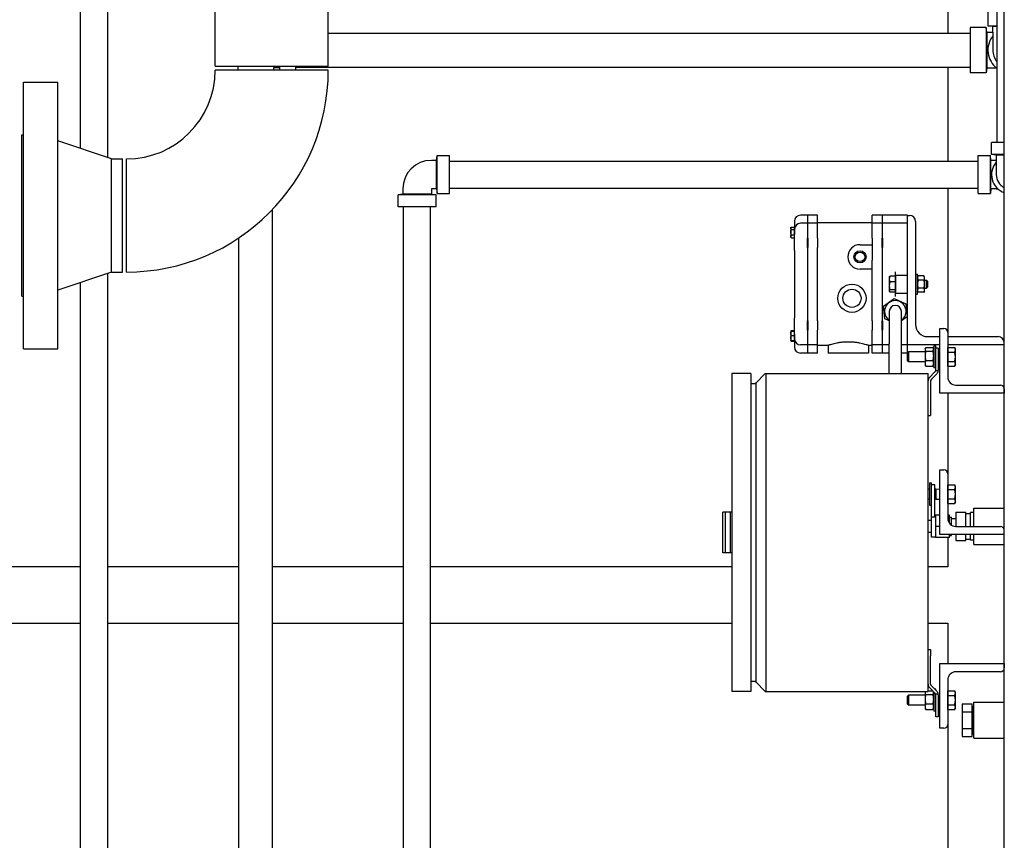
# Model space of a CAD drawing. Header units: inches. Extents: x 36 to 1719, y -84 to 1122.
# Tile 22 of 256: x 359 to 389, y 307 to 332. Entities that reach past the tile are written whole.
import ezdxf

# ---------------------------------------------------------------- set-up
doc = ezdxf.new("R2010")
doc.units = ezdxf.units.IN
doc.header["$LTSCALE"] = 48
doc.header["$MEASUREMENT"] = 0
doc.layers.add('Visible (ANSI)', color=7, linetype='Continuous', lineweight=30)

msp = doc.modelspace()

# ---------------------------------------------------------------- linework, layer by layer
at = {"layer": 'Visible (ANSI)'}
for p, q in [((364.9129, 330.73377), (364.9129, 366.73377)), ((368.4129, 330.73377), (368.4129, 366.73377)), ((389.3504, 282.48377), (389.3504, 345.23377)), ((387.6004, 333.73377), (387.6004, 331.75627)), ((389.1229, 333.73377), (389.1229, 328.37377)), ((360.7429, 328.18094), (360.7429, 333.23877)), ((361.5829, 327.89757), (361.5829, 333.23877)), ((388.8424, 332.48127), (388.8424, 331.98127)), ((388.7929, 331.93177), (388.2929, 331.93177)), ((388.2929, 331.93177), (388.2929, 330.53077)), ((388.8069, 331.78227), (388.7929, 331.93177)), ((388.7929, 331.93177), (388.7929, 330.53077)), ((388.9919, 331.96727), (388.8424, 331.98127)), ((388.8424, 331.98127), (389.1229, 331.98127)), ((388.9919, 331.96727), (389.1229, 331.96727)), ((388.9919, 331.78227), (388.9919, 331.96727)), ((368.4129, 331.75627), (388.2929, 331.75627)), ((388.8069, 331.78227), (388.9919, 331.78227)), ((388.8069, 331.78227), (388.8069, 330.68027)), ((388.9919, 331.78227), (388.9919, 331.23127)), ((364.9129, 330.73377), (368.4129, 330.73377)), ((368.4129, 330.60877), (364.9129, 330.60877)), ((365.6119, 330.68027), (365.6119, 330.60877)), ((366.7139, 330.68027), (366.7139, 330.60877)), ((366.8989, 330.68027), (366.7139, 330.68027)), ((366.8989, 330.68027), (366.8989, 330.73377)), ((366.8989, 330.68027), (366.9056, 330.60877)), ((366.9129, 330.60877), (366.9129, 330.73377)), ((367.4129, 330.60877), (367.4129, 330.73377)), ((367.4129, 330.70627), (388.2929, 330.70627)), ((387.6004, 330.70627), (387.6004, 327.79377)), ((388.8069, 330.68027), (388.7929, 330.53077)), ((388.8069, 330.68027), (388.9919, 330.68027)), ((388.9919, 330.68027), (389.11035, 330.68027)), ((388.7929, 330.53077), (388.2929, 330.53077)), ((358.9779, 330.23377), (360.0379, 330.23377)), ((358.9779, 321.98377), (358.9779, 330.23377)), ((360.0379, 321.98377), (360.0379, 330.23377)), ((358.9179, 328.60877), (358.9779, 328.60877)), ((358.9179, 323.60877), (358.9179, 328.60877)), ((361.6979, 327.85877), (360.0379, 328.41877)), ((388.9544, 327.99377), (388.9544, 328.37377)), ((389.3504, 328.37377), (388.9544, 328.37377)), ((361.6979, 327.85877), (362.0379, 327.85877)), ((361.6979, 324.35877), (361.6979, 327.85877)), ((362.0379, 324.35877), (362.0379, 327.85877)), ((362.1629, 324.35877), (362.1629, 327.85877)), ((371.7689, 327.81677), (371.7829, 327.96227)), ((371.7829, 327.96227), (372.1629, 327.96227)), ((371.7829, 326.78527), (371.7829, 327.96227)), ((372.1629, 326.78527), (372.1629, 327.96227)), ((388.5429, 327.96227), (388.9229, 327.96227)), ((388.5429, 326.78527), (388.5429, 327.96227)), ((388.9369, 327.81677), (388.9229, 327.96227)), ((388.9229, 326.78527), (388.9229, 327.96227)), ((389.0999, 327.97977), (388.9544, 327.99377)), ((389.3504, 327.99377), (388.9544, 327.99377)), ((389.0999, 327.97977), (389.0999, 327.81677)), ((389.3504, 327.97977), (389.0999, 327.97977)), ((371.7689, 327.81677), (371.6059, 327.81677)), ((371.7689, 326.93077), (371.7689, 327.81677)), ((372.1629, 327.79377), (388.5429, 327.79377)), ((388.9369, 326.93077), (388.9369, 327.81677)), ((389.0999, 327.81677), (388.9369, 327.81677)), ((389.0999, 327.81677), (389.0999, 327.37377)), ((370.7199, 326.93077), (370.7199, 326.76777)), ((371.6059, 326.93077), (371.6059, 326.76777)), ((371.7689, 326.93077), (371.6059, 326.93077)), ((371.7689, 326.93077), (371.7829, 326.78527)), ((372.1629, 326.95377), (388.5429, 326.95377)), ((387.6004, 326.95377), (387.6004, 322.48877)), ((388.9369, 326.93077), (388.9229, 326.78527)), ((389.0999, 326.93077), (388.9369, 326.93077)), ((389.0999, 326.93077), (389.1555, 326.93077)), ((370.7199, 326.76777), (370.5744, 326.75377)), ((370.5744, 326.37377), (370.5744, 326.75377)), ((371.7514, 326.75377), (370.5744, 326.75377)), ((371.6059, 326.76777), (370.7199, 326.76777)), ((371.6059, 326.76777), (371.7514, 326.75377)), ((371.7514, 326.37377), (371.7514, 326.75377)), ((371.7829, 326.78527), (372.1629, 326.78527)), ((388.5429, 326.78527), (388.9229, 326.78527)), ((366.6879, 295.31239), (366.6879, 326.29752)), ((371.7514, 326.37377), (370.5744, 326.37377)), ((370.7429, 295.00877), (370.7429, 326.37377)), ((371.5829, 295.00877), (371.5829, 326.37377)), ((383.2574, 326.11872), (383.0379, 326.11872)), ((383.2674, 326.10872), (383.2574, 326.11872)), ((383.2574, 326.11872), (383.2574, 325.86674)), ((383.5669, 326.11872), (383.2674, 326.11872)), ((383.2674, 325.86674), (383.2674, 326.11872)), ((383.5669, 325.86674), (383.5669, 326.11872)), ((385.5644, 326.11872), (385.2614, 326.11872)), ((385.2614, 325.86674), (385.2614, 326.11872)), ((385.5744, 326.10872), (385.5644, 326.11872)), ((385.5644, 326.11872), (385.5644, 325.86674)), ((386.3504, 326.11872), (385.5744, 326.11872)), ((385.5744, 325.86674), (385.5744, 326.11872)), ((386.3504, 326.10872), (386.3504, 326.11872)), ((386.3504, 322.10872), (386.3504, 326.10872)), ((386.3504, 326.10872), (386.4104, 326.10872)), ((382.7364, 325.73089), (382.75207, 325.74656)), ((382.7364, 325.73089), (382.7364, 325.71675)), ((382.7364, 325.71675), (382.7364, 325.59713)), ((382.75886, 325.75283), (382.8504, 325.75283)), ((382.8504, 325.93122), (382.8504, 325.75283)), ((382.8504, 325.68067), (382.8504, 325.75283)), ((382.85076, 325.69074), (382.85076, 325.52041)), ((383.2574, 325.86674), (383.0379, 325.86674)), ((383.2674, 325.85674), (383.2574, 325.86674)), ((383.2574, 325.86674), (383.2574, 325.4109)), ((383.5669, 325.86674), (383.2674, 325.86674)), ((383.2674, 325.4109), (383.2674, 325.86674)), ((385.2614, 325.88122), (383.5669, 325.88122)), ((383.5669, 325.4109), (383.5669, 325.86674)), ((385.5644, 325.86674), (385.2614, 325.86674)), ((385.2614, 325.4109), (385.2614, 325.86674)), ((385.5744, 325.85674), (385.5644, 325.86674)), ((385.5644, 325.86674), (385.5644, 325.4109)), ((386.3504, 325.86674), (385.5744, 325.86674)), ((385.5744, 325.4109), (385.5744, 325.86674)), ((386.6004, 325.91872), (386.6004, 322.73872)), ((365.6379, 295.31239), (365.6379, 325.41388)), ((382.7364, 325.59713), (382.7364, 325.46612)), ((382.7364, 325.46612), (382.7364, 325.4406)), ((382.7364, 325.4406), (382.75207, 325.42493)), ((382.75886, 325.68067), (382.8504, 325.68067)), ((382.75886, 325.51359), (382.8504, 325.51359)), ((382.75886, 325.41866), (382.8504, 325.41866)), ((382.8504, 325.51359), (382.8504, 325.68067)), ((382.8504, 325.41866), (382.8504, 325.51359)), ((382.8504, 325.02209), (382.8504, 325.41866)), ((383.2574, 325.12206), (383.2574, 325.4109)), ((383.2674, 325.4109), (383.2674, 325.12206)), ((383.5669, 325.4109), (383.5669, 325.12206)), ((385.2614, 325.4109), (385.2614, 325.20497)), ((385.5644, 325.12206), (385.5644, 325.4109)), ((385.5744, 325.4109), (385.5744, 325.12206)), ((383.2574, 325.12206), (383.2574, 322.84539)), ((383.2674, 322.84539), (383.2674, 325.12206)), ((383.5669, 322.84539), (383.5669, 325.12206)), ((384.88165, 325.20497), (385.2614, 325.20497)), ((385.2614, 325.20497), (385.2614, 324.73087)), ((385.5644, 325.12206), (385.5644, 322.84539)), ((385.5744, 322.84539), (385.5744, 325.12206)), ((382.8504, 325.02209), (382.8504, 322.94536)), ((385.2614, 322.84539), (385.2614, 324.73087)), ((361.6979, 324.35877), (360.0379, 323.79877)), ((361.5829, 295.00877), (361.5829, 324.31998)), ((361.6979, 324.35877), (362.0379, 324.35877)), ((385.2614, 324.44997), (384.88165, 324.44997)), ((385.7874, 324.20272), (385.79204, 324.21075)), ((385.7874, 324.20272), (385.7874, 324.13935)), ((385.9754, 324.22831), (385.80696, 324.22831)), ((385.9754, 324.26502), (385.9754, 324.36755)), ((385.9754, 324.26502), (386.3504, 324.26502)), ((385.9754, 323.70242), (385.9754, 324.26502)), ((385.9754, 324.22831), (385.9754, 324.13935)), ((385.9754, 324.20272), (385.9754, 324.20272)), ((386.6004, 324.29622), (386.6629, 324.29622)), ((386.6629, 323.67122), (386.6629, 324.29622)), ((386.6629, 324.20247), (386.68244, 324.23631)), ((386.86237, 324.23631), (386.68244, 324.23631)), ((386.8819, 324.20247), (386.86237, 324.23631)), ((386.8819, 324.17317), (386.8819, 324.20247)), ((386.8819, 323.98372), (386.8819, 324.17317)), ((360.7429, 295.00877), (360.7429, 324.0366)), ((385.7874, 324.13935), (385.7874, 323.92809)), ((385.7874, 323.92809), (385.7874, 323.77247)), ((385.9754, 324.05039), (385.80696, 324.05039)), ((385.9754, 324.13935), (385.9754, 324.05039)), ((385.9754, 324.05039), (385.9754, 323.92809)), ((385.9754, 323.92809), (385.9754, 323.8058)), ((386.86237, 324.11002), (386.68244, 324.11002)), ((386.86237, 323.85743), (386.68244, 323.85743)), ((386.8819, 324.10872), (386.94565, 324.10872)), ((386.8819, 323.79428), (386.8819, 323.98372)), ((386.8819, 323.85872), (386.94565, 323.85872)), ((386.9754, 324.07805), (386.94565, 324.10872)), ((386.94565, 323.85872), (386.94565, 324.10872)), ((386.9754, 323.8894), (386.94565, 323.85872)), ((386.9754, 324.07805), (386.9754, 323.8894)), ((358.9179, 323.60877), (358.9779, 323.60877)), ((385.7874, 323.77247), (385.7874, 323.76472)), ((385.7874, 323.76472), (385.79204, 323.75669)), ((385.9754, 323.8058), (385.80696, 323.8058)), ((385.9754, 323.73914), (385.80696, 323.73914)), ((385.9754, 323.8058), (385.9754, 323.77247)), ((385.9754, 323.77247), (385.9754, 323.73914)), ((385.9754, 323.76472), (385.9754, 323.76472)), ((385.9754, 323.70242), (386.3504, 323.70242)), ((385.9754, 323.59989), (385.9754, 323.70242)), ((386.6004, 323.67122), (386.6629, 323.67122)), ((386.6629, 323.76497), (386.68244, 323.73113)), ((386.86237, 323.73113), (386.68244, 323.73113)), ((386.8819, 323.76497), (386.86237, 323.73113)), ((386.8819, 323.76497), (386.8819, 323.79428)), ((385.61361, 323.30394), (385.9365, 323.53528)), ((385.65251, 322.90863), (385.61361, 323.30394)), ((385.9365, 323.53528), (386.2983, 323.37131)), ((386.2983, 323.37131), (386.3372, 322.97601)), ((382.8504, 322.53297), (382.8504, 322.94536)), ((385.7879, 323.13997), (385.7879, 322.13997)), ((386.1629, 322.13997), (386.1629, 323.13997)), ((386.3372, 322.97601), (386.1629, 322.85113)), ((383.2574, 322.55654), (383.2574, 322.84539)), ((383.2674, 322.84539), (383.2674, 322.55654)), ((383.5669, 322.84539), (383.5669, 322.55654)), ((385.2614, 322.84539), (385.2614, 322.55654)), ((385.5644, 322.55654), (385.5644, 322.84539)), ((385.5744, 322.84539), (385.5744, 322.55654)), ((385.7879, 322.84727), (385.65251, 322.90863)), ((382.7364, 322.52685), (382.73685, 322.52729)), ((382.7364, 322.52685), (382.7364, 322.46391)), ((382.7364, 322.46391), (382.7364, 322.31921)), ((382.73685, 322.52729), (382.75207, 322.54251)), ((382.75886, 322.54878), (382.8504, 322.54878)), ((382.75886, 322.53297), (382.8504, 322.53297)), ((382.75886, 322.39485), (382.8504, 322.39485)), ((382.8504, 322.39485), (382.8504, 322.53297)), ((382.8504, 322.24358), (382.8504, 322.39485)), ((382.85076, 322.44703), (382.85076, 322.2767)), ((383.2574, 322.55654), (383.2574, 322.1007)), ((383.2674, 322.1007), (383.2674, 322.55654)), ((383.5669, 322.1007), (383.5669, 322.55654)), ((385.2614, 322.1007), (385.2614, 322.55654)), ((385.5644, 322.55654), (385.5644, 322.1007)), ((385.5744, 322.1007), (385.5744, 322.55654)), ((386.9804, 322.35872), (387.3504, 322.35872)), ((387.3504, 320.60877), (387.3504, 322.60877)), ((387.3504, 322.60877), (387.4804, 322.60877)), ((387.6004, 322.48877), (387.6004, 321.10877)), ((387.6004, 322.35872), (389.1604, 322.35872)), ((382.7364, 322.31921), (382.7364, 322.237)), ((382.7364, 322.237), (382.7364, 322.23656)), ((382.7364, 322.23656), (382.73685, 322.23611)), ((382.73685, 322.23611), (382.75207, 322.22089)), ((382.75886, 322.24358), (382.8504, 322.24358)), ((382.75886, 322.23043), (382.8504, 322.23043)), ((382.75886, 322.21462), (382.8504, 322.21462)), ((382.8504, 322.23043), (382.8504, 322.24358)), ((382.8504, 322.23043), (382.8504, 322.03622)), ((383.2574, 322.1007), (383.0379, 322.1007)), ((383.2674, 322.1107), (383.2574, 322.1007)), ((383.2574, 322.1007), (383.2574, 321.84872)), ((383.5669, 322.1007), (383.2674, 322.1007)), ((383.2674, 321.84872), (383.2674, 322.1007)), ((383.5669, 321.84872), (383.5669, 322.1007)), ((383.8924, 322.08622), (383.5669, 322.08622)), ((383.8924, 322.08622), (383.8924, 321.84872)), ((385.1424, 322.08622), (385.1424, 321.84872)), ((385.2614, 322.08622), (385.1424, 322.08622)), ((385.5644, 322.1007), (385.2614, 322.1007)), ((385.2614, 321.84872), (385.2614, 322.1007)), ((385.5744, 322.1107), (385.5644, 322.1007)), ((385.5644, 322.1007), (385.5644, 321.84872)), ((385.7879, 322.1007), (385.5744, 322.1007)), ((385.5744, 321.84872), (385.5744, 322.1007)), ((385.7879, 321.21507), (385.7879, 322.13997)), ((386.1629, 321.21507), (386.1629, 322.13997)), ((386.3504, 322.1007), (386.1629, 322.1007)), ((386.3504, 322.1007), (386.3504, 322.10872)), ((387.3504, 322.10872), (386.3504, 322.10872)), ((386.3504, 321.85594), (386.3504, 322.1007)), ((387.2254, 322.07752), (387.1629, 322.07752)), ((387.1629, 322.07752), (387.1629, 321.39002)), ((387.2254, 321.81862), (387.2254, 322.07752)), ((389.3504, 322.10872), (387.6004, 322.10872)), ((358.9779, 321.98377), (360.0379, 321.98377)), ((383.2574, 321.84872), (383.0379, 321.84872)), ((383.2674, 321.85872), (383.2574, 321.84872)), ((383.5669, 321.84872), (383.2674, 321.84872)), ((385.1424, 321.84872), (383.8924, 321.84872)), ((385.5644, 321.84872), (385.2614, 321.84872)), ((385.5744, 321.85872), (385.5644, 321.84872)), ((385.7879, 321.84872), (385.5744, 321.84872)), ((386.3504, 321.84872), (386.1629, 321.84872)), ((386.3504, 321.85594), (386.38346, 321.89002)), ((386.3504, 321.6116), (386.3504, 321.85594)), ((386.8969, 321.89002), (386.38346, 321.89002)), ((386.38346, 321.89002), (386.38346, 321.57752)), ((386.8969, 321.98377), (386.90903, 322.00478)), ((386.8969, 321.98377), (386.8969, 321.9644)), ((386.8969, 321.9644), (386.8969, 321.76551)), ((386.8969, 321.76551), (386.8969, 321.53489)), ((386.91923, 322.02011), (387.14058, 322.02011)), ((386.91923, 321.90868), (387.14058, 321.90868)), ((387.1629, 321.98377), (387.15078, 322.00478)), ((387.30414, 322.00247), (387.2254, 322.00247)), ((387.2254, 321.71262), (387.2254, 321.81862)), ((387.30414, 322.00247), (387.30414, 321.71262)), ((387.30414, 321.89328), (387.3504, 321.8952)), ((387.60041, 321.98377), (387.6004, 321.98377)), ((387.60041, 322.02245), (387.81308, 322.02245)), ((387.60041, 321.95028), (387.60041, 322.02245)), ((387.60041, 321.87811), (387.60041, 321.95028)), ((387.60041, 321.87811), (387.81308, 321.87811)), ((387.60041, 321.73377), (387.60041, 321.87811)), ((387.60041, 321.58943), (387.60041, 321.73377)), ((387.83541, 321.98377), (387.81308, 322.02245)), ((387.83541, 321.95028), (387.83541, 321.98377)), ((387.83541, 321.73377), (387.83541, 321.95028)), ((387.83541, 321.51727), (387.83541, 321.73377)), ((386.3504, 321.6116), (386.38346, 321.57752)), ((386.8969, 321.57752), (386.38346, 321.57752)), ((386.8969, 321.53489), (386.8969, 321.48377)), ((386.8969, 321.48377), (386.90903, 321.46277)), ((386.91923, 321.62234), (387.14058, 321.62234)), ((386.91923, 321.44743), (387.14058, 321.44743)), ((387.1629, 321.48377), (387.15078, 321.46277)), ((387.2254, 321.31967), (387.2254, 321.71262)), ((387.30414, 321.71262), (387.30414, 321.31967)), ((387.30414, 321.57426), (387.3504, 321.57235)), ((387.60041, 321.48377), (387.6004, 321.48377)), ((387.60041, 321.58943), (387.81308, 321.58943)), ((387.60041, 321.51727), (387.60041, 321.58943)), ((387.60041, 321.4451), (387.60041, 321.51727)), ((387.60041, 321.4451), (387.81308, 321.4451)), ((387.83541, 321.48377), (387.81308, 321.4451)), ((387.83541, 321.48377), (387.83541, 321.51727)), ((380.90846, 321.21507), (380.90846, 311.37255)), ((381.49901, 321.21507), (380.90846, 321.21507)), ((381.49901, 321.21507), (381.49901, 311.37255)), ((381.6506, 320.91709), (381.94858, 321.21507)), ((381.94858, 321.21507), (381.97304, 321.21507)), ((381.97304, 311.37255), (381.97304, 321.21507)), ((381.97304, 321.21507), (386.98918, 321.21507)), ((386.98918, 311.37255), (386.98918, 321.21507)), ((387.03531, 321.09696), (387.20234, 321.26399)), ((387.25802, 321.20832), (387.09099, 321.04128)), ((387.2254, 321.39002), (387.1629, 321.39002)), ((387.30311, 321.30169), (387.22332, 321.30169)), ((381.62614, 320.89263), (381.49901, 320.89263)), ((381.6506, 320.91709), (381.62614, 320.89263)), ((381.6506, 320.91709), (381.6506, 311.67053)), ((387.06792, 320.98561), (387.06792, 320.11271)), ((387.8504, 320.85877), (389.2304, 320.85877)), ((389.3504, 320.60877), (387.3504, 320.60877)), ((387.6004, 320.60877), (387.6004, 318.11377)), ((389.3504, 320.73877), (389.3504, 320.60877)), ((386.98918, 319.91586), (387.06792, 319.91586)), ((387.06792, 320.11271), (387.06792, 319.91586)), ((387.3504, 316.23377), (387.3504, 318.23377)), ((387.3504, 318.23377), (387.4804, 318.23377)), ((387.6004, 318.11377), (387.6004, 316.73377)), ((387.0379, 317.82752), (387.1004, 317.82752)), ((387.0379, 317.82752), (387.0379, 317.14002)), ((387.1004, 317.77377), (387.1004, 317.82752)), ((387.2004, 317.77377), (387.1004, 317.77377)), ((387.1004, 316.77377), (387.1004, 317.77377)), ((387.2004, 316.77377), (387.2004, 317.77377)), ((387.60041, 317.77241), (387.81308, 317.77241)), ((387.60041, 317.6981), (387.60041, 317.77241)), ((387.83541, 317.73377), (387.81469, 317.76965)), ((387.0379, 317.64002), (386.98918, 317.64002)), ((387.2254, 317.64002), (387.2004, 317.64002)), ((387.2254, 317.64002), (387.3504, 317.6452)), ((387.2254, 317.64002), (387.2254, 317.32752)), ((387.60041, 317.73377), (387.6004, 317.73377)), ((387.60041, 317.62379), (387.60041, 317.6981)), ((387.60041, 317.62379), (387.81308, 317.62379)), ((387.60041, 317.47948), (387.60041, 317.62379)), ((387.60041, 317.33516), (387.60041, 317.47948)), ((387.83541, 317.6981), (387.83541, 317.73377)), ((387.83541, 317.47948), (387.83541, 317.6981)), ((387.83541, 317.26515), (387.83541, 317.47948)), ((387.0379, 317.32752), (386.98918, 317.32752)), ((387.2254, 317.32752), (387.2004, 317.32752)), ((387.2254, 317.32752), (387.3504, 317.32235)), ((387.60041, 317.23377), (387.6004, 317.23377)), ((387.60041, 317.26515), (387.60041, 317.33516)), ((387.60041, 317.33516), (387.81308, 317.33516)), ((387.60041, 317.19514), (387.60041, 317.26515)), ((387.60041, 317.19514), (387.81308, 317.19514)), ((387.83541, 317.23377), (387.81469, 317.19789)), ((387.83541, 317.23377), (387.83541, 317.26515)), ((380.63287, 315.66389), (380.63287, 316.92373)), ((380.71161, 316.92373), (380.63287, 316.92373)), ((380.86909, 316.92373), (380.71161, 316.92373)), ((380.71161, 315.66389), (380.71161, 316.92373)), ((380.86909, 315.66389), (380.86909, 316.92373)), ((380.90846, 316.92373), (380.86909, 316.92373)), ((387.0379, 317.14002), (387.1004, 317.14002)), ((387.85025, 316.92127), (388.1604, 316.92127)), ((387.85025, 316.92127), (387.85025, 316.48377)), ((388.1604, 316.48377), (388.1604, 316.92127)), ((388.1604, 316.88027), (388.3034, 316.88027)), ((388.4104, 316.90965), (388.3034, 316.913)), ((388.3034, 316.48377), (388.3034, 316.913)), ((388.4104, 317.04377), (389.3504, 317.04377)), ((388.4104, 316.48377), (388.4104, 317.04377)), ((387.0904, 316.67127), (386.98918, 316.67127)), ((387.1004, 316.81777), (387.0904, 316.81777)), ((387.0904, 316.14977), (387.0904, 316.81777)), ((387.2004, 316.77377), (387.1004, 316.77377)), ((387.21639, 316.81777), (387.2004, 316.81777)), ((387.3504, 316.82777), (387.21639, 316.82777)), ((387.21639, 316.82777), (387.21639, 316.48377)), ((387.6534, 316.82777), (387.6004, 316.82777)), ((387.6534, 316.57985), (387.6534, 316.82777)), ((387.6534, 316.76437), (387.71245, 316.76437)), ((387.71245, 316.52528), (387.71245, 316.76437)), ((387.71245, 316.73127), (387.85025, 316.73127)), ((387.0904, 316.29627), (386.98918, 316.29627)), ((387.3504, 316.48377), (387.21639, 316.48377)), ((387.21639, 316.48377), (387.21639, 316.13977)), ((389.3504, 316.23377), (387.3504, 316.23377)), ((387.6534, 316.13977), (387.6534, 316.23377)), ((387.71245, 316.20317), (387.71245, 316.23377)), ((387.85025, 316.23377), (387.85025, 316.04627)), ((387.8504, 316.48377), (389.2304, 316.48377)), ((388.1604, 316.04627), (388.1604, 316.23377)), ((388.3034, 316.05455), (388.3034, 316.23377)), ((388.4104, 315.92377), (388.4104, 316.23377)), ((387.21639, 316.14977), (387.0904, 316.14977)), ((387.6534, 316.13977), (387.21639, 316.13977)), ((387.6004, 316.13977), (387.6004, 315.23377)), ((387.6534, 316.20317), (387.71245, 316.20317)), ((387.85025, 316.04627), (388.1604, 316.04627)), ((388.1604, 316.08727), (388.3034, 316.08727)), ((388.4104, 316.05789), (388.3034, 316.05455)), ((380.71161, 315.66389), (380.63287, 315.66389)), ((380.86909, 315.66389), (380.71161, 315.66389)), ((380.90846, 315.66389), (380.86909, 315.66389)), ((388.4104, 315.92377), (389.3504, 315.92377)), ((360.7429, 315.23377), (356.5829, 315.23377)), ((365.6379, 315.23377), (361.5829, 315.23377)), ((370.7429, 315.23377), (366.6879, 315.23377)), ((380.90846, 315.23377), (371.5829, 315.23377)), ((387.6004, 315.23377), (386.98918, 315.23377)), ((356.5829, 313.48377), (360.7429, 313.48377)), ((361.5829, 313.48377), (365.6379, 313.48377)), ((366.6879, 313.48377), (370.7429, 313.48377)), ((371.5829, 313.48377), (380.90846, 313.48377)), ((386.98918, 313.48377), (387.6004, 313.48377)), ((387.6004, 313.48377), (387.6004, 312.23377)), ((386.98918, 312.67176), (387.06792, 312.67176)), ((387.06792, 312.67176), (387.06792, 312.47491)), ((387.06792, 311.60202), (387.06792, 312.47491)), ((387.3504, 310.23377), (387.3504, 312.23377)), ((387.3504, 312.23377), (389.3504, 312.23377)), ((389.2304, 311.98377), (387.8504, 311.98377)), ((389.3504, 312.23377), (389.3504, 312.10377)), ((381.49901, 311.69499), (381.62614, 311.69499)), ((381.62614, 311.69499), (381.6506, 311.67053)), ((381.94858, 311.37255), (381.6506, 311.67053)), ((387.6004, 311.73377), (387.6004, 310.35377)), ((381.49901, 311.37255), (380.90846, 311.37255)), ((381.94858, 311.37255), (381.97304, 311.37255)), ((381.97304, 311.37255), (386.98918, 311.37255)), ((386.8969, 311.35377), (386.90775, 311.37255)), ((386.98918, 311.39011), (387.13586, 311.39011)), ((387.03531, 311.49066), (387.20234, 311.32363)), ((387.25802, 311.37931), (387.09099, 311.54634)), ((387.1629, 311.35377), (387.15078, 311.37478)), ((387.1629, 311.36307), (387.1629, 310.76002)), ((387.2254, 311.44752), (387.1898, 311.44752)), ((387.2254, 311.41192), (387.2254, 311.44752)), ((387.60041, 311.39245), (387.81308, 311.39245)), ((387.60041, 311.32028), (387.60041, 311.39245)), ((387.83541, 311.35377), (387.81308, 311.39245)), ((386.3504, 311.22594), (386.38346, 311.26002)), ((386.3504, 310.9816), (386.3504, 311.22594)), ((386.8969, 311.26002), (386.38346, 311.26002)), ((386.38346, 311.26002), (386.38346, 310.94752)), ((386.8969, 311.35377), (386.8969, 311.3344)), ((386.8969, 311.3344), (386.8969, 311.13551)), ((386.8969, 311.13551), (386.8969, 310.90489)), ((386.91923, 311.27868), (387.14058, 311.27868)), ((387.30311, 311.28594), (387.22332, 311.28594)), ((387.2254, 310.87501), (387.2254, 311.26795)), ((387.30414, 311.26795), (387.30414, 310.87501)), ((387.30414, 311.26328), (387.3504, 311.2652)), ((387.60041, 311.35377), (387.6004, 311.35377)), ((387.60041, 311.24811), (387.60041, 311.32028)), ((387.60041, 311.24811), (387.81308, 311.24811)), ((387.60041, 311.10377), (387.60041, 311.24811)), ((387.60041, 310.95943), (387.60041, 311.10377)), ((387.83541, 311.32028), (387.83541, 311.35377)), ((387.83541, 311.10377), (387.83541, 311.32028)), ((387.83541, 310.88727), (387.83541, 311.10377)), ((386.3504, 310.9816), (386.38346, 310.94752)), ((386.8969, 310.94752), (386.38346, 310.94752)), ((386.8969, 310.90489), (386.8969, 310.85377)), ((386.8969, 310.85377), (386.90903, 310.83277)), ((386.91923, 310.99234), (387.14058, 310.99234)), ((386.91923, 310.81743), (387.14058, 310.81743)), ((387.1629, 310.85377), (387.15078, 310.83277)), ((387.2254, 310.76002), (387.1629, 310.76002)), ((387.2254, 310.58515), (387.2254, 310.87501)), ((387.30414, 310.94426), (387.3504, 310.94235)), ((387.30414, 310.87501), (387.30414, 310.58515)), ((387.60041, 310.85377), (387.6004, 310.85377)), ((387.60041, 310.95943), (387.81308, 310.95943)), ((387.60041, 310.88727), (387.60041, 310.95943)), ((387.60041, 310.8151), (387.60041, 310.88727)), ((387.60041, 310.8151), (387.81308, 310.8151)), ((387.83541, 310.85377), (387.81308, 310.8151)), ((387.83541, 310.85377), (387.83541, 310.88727)), ((388.0404, 310.99184), (388.3504, 310.99184)), ((388.0404, 310.99184), (388.0404, 310.73781)), ((388.3504, 310.73781), (388.3504, 310.99184)), ((388.3504, 310.90769), (388.39422, 310.90769)), ((388.4104, 310.90718), (388.39422, 310.90769)), ((388.39422, 310.05986), (388.39422, 310.90769)), ((388.4104, 311.04377), (389.3504, 311.04377)), ((388.4104, 309.92377), (388.4104, 311.04377)), ((387.30414, 310.58515), (387.2254, 310.58515)), ((388.0404, 310.73781), (388.3504, 310.73781)), ((388.0404, 310.73781), (388.0404, 310.22974)), ((388.3504, 310.22974), (388.3504, 310.73781)), ((387.4804, 310.23377), (387.3504, 310.23377)), ((387.6004, 310.35377), (387.6004, 298.48377)), ((388.0404, 310.22974), (388.3504, 310.22974)), ((388.0404, 310.22974), (388.0404, 309.9757)), ((388.3504, 309.9757), (388.3504, 310.22974)), ((388.0404, 309.9757), (388.3504, 309.9757)), ((388.3504, 310.05986), (388.39422, 310.05986)), ((388.4104, 310.06036), (388.39422, 310.05986)), ((388.4104, 309.92377), (389.3504, 309.92377))]:
    msp.add_line(p, q, dxfattribs=at)
for centre, radius in [((384.88165, 324.82747), 0.1885), ((384.88165, 324.82747), 0.14698), ((384.63165, 323.54667), 0.4375), ((384.63165, 323.54667), 0.2815)]:
    msp.add_circle(centre, radius, dxfattribs=at)
for centre, radius, start, end in [((389.5429, 331.23127), 0.7005, 141.86714, 233.160768), ((389.5429, 331.23127), 0.551, 180, 220.337003), ((362.1629, 330.60877), 6.25, 270, 0), ((362.1629, 330.60877), 2.75, 270, 0), ((366.7139, 330.68027), 1.102, 177.217305, 180), ((371.6059, 326.93077), 0.886, 90, 180), ((389.5429, 327.37377), 0.5885, 138.830136, 250.906979), ((389.5429, 327.37377), 0.443, 180, 244.244148), ((383.0379, 325.93122), 0.1875, 90, 180), ((386.4104, 325.91872), 0.19, 0, 90), ((383.0379, 325.67924), 0.1875, 90, 176.483652), ((384.88165, 324.82747), 0.3775, 90, 270), ((385.9754, 323.13997), 0.334, 304.151097, 235.848903), ((385.9754, 323.13997), 0.1875, 0, 180), ((386.9804, 322.73872), 0.38, 180, 270), ((387.4804, 322.48877), 0.12, 0, 90), ((389.1604, 322.16872), 0.19, 0, 90), ((383.0379, 322.03622), 0.1875, 180, 270), ((383.0379, 322.2882), 0.1875, 183.516348, 270), ((387.14666, 321.31967), 0.07874, 315, 346.795512), ((387.14666, 321.31967), 0.07874, 346.795512, 0), ((387.14666, 321.31967), 0.15748, 315, 353.441733), ((387.14666, 321.31967), 0.15748, 353.441733, 0), ((387.14666, 320.98561), 0.15748, 135, 180), ((387.14666, 320.98561), 0.07874, 135, 180), ((387.8504, 321.10877), 0.25, 180, 270), ((389.2304, 320.73877), 0.12, 0, 90), ((387.4804, 318.11377), 0.12, 0, 90), ((387.8504, 316.73377), 0.25, 180, 270), ((389.2304, 316.36377), 0.12, 0, 90), ((387.8504, 311.73377), 0.25, 90, 180), ((389.2304, 312.10377), 0.12, 270, 0), ((387.14666, 311.60202), 0.15748, 180, 225), ((387.14666, 311.60202), 0.07874, 180, 225), ((387.14666, 311.26795), 0.15748, 6.558267, 45), ((387.14666, 311.26795), 0.07874, 13.204488, 45), ((387.14666, 311.26795), 0.07874, 0, 13.204488), ((387.14666, 311.26795), 0.15748, 0, 6.558267), ((387.4804, 310.35377), 0.12, 270, 0)]:
    msp.add_arc(centre, radius, start, end, dxfattribs=at)
for points, weights in [([(382.7364, 325.71675), (382.7364, 325.73349), (382.75886, 325.75283)], [1.52833510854, 1.52833510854, 1.41860558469]), ([(382.75886, 325.68067), (382.7364, 325.7), (382.7364, 325.71675)], [1.41860558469, 1.52833510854, 1.52833510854]), ([(382.7364, 325.59713), (382.7364, 325.6359), (382.75886, 325.68067)], [1.52833510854, 1.52833510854, 1.41860558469]), ([(382.75886, 325.51359), (382.7364, 325.55836), (382.7364, 325.59713)], [1.41860558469, 1.52833510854, 1.52833510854]), ([(382.7364, 325.46612), (382.7364, 325.48815), (382.75886, 325.51359)], [1.52833510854, 1.52833510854, 1.41860558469]), ([(382.75886, 325.41866), (382.7364, 325.4441), (382.7364, 325.46612)], [1.41860558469, 1.52833510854, 1.52833510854]), ([(382.75207, 325.42493), (382.75514, 325.42186), (382.75886, 325.41866)], [1.45007010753, 1.43566374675, 1.41860558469]), ([(385.80696, 324.22831), (385.7874, 324.18063), (385.7874, 324.13935)], [1, 1.0379548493, 1]), ([(385.79204, 324.21075), (385.79683, 324.21906), (385.80696, 324.22831)], [1.01897189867, 1.01930125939, 1]), ([(386.68244, 324.23631), (386.6629, 324.20247), (386.6629, 324.17317)], [1, 1.0379548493, 1]), ([(386.6629, 324.17317), (386.6629, 324.14386), (386.68244, 324.11002)], [1, 1.0379548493, 1]), ([(386.8819, 324.17317), (386.8819, 324.20247), (386.86237, 324.23631)], [1, 1.0379548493, 1]), ([(386.86237, 324.11002), (386.8819, 324.14386), (386.8819, 324.17317)], [1, 1.0379548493, 1]), ([(385.7874, 324.13935), (385.7874, 324.09806), (385.80696, 324.05039)], [1, 1.0379548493, 1]), ([(385.80696, 324.05039), (385.7874, 323.98485), (385.7874, 323.92809)], [1, 1.0379548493, 1]), ([(385.7874, 323.92809), (385.7874, 323.87134), (385.80696, 323.8058)], [1, 1.0379548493, 1]), ([(386.68244, 324.11002), (386.6629, 324.04234), (386.6629, 323.98372)], [1, 1.0379548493, 1]), ([(386.6629, 323.98372), (386.6629, 323.92511), (386.68244, 323.85743)], [1, 1.0379548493, 1]), ([(386.68244, 323.85743), (386.6629, 323.82359), (386.6629, 323.79428)], [1, 1.0379548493, 1]), ([(386.8819, 323.98372), (386.8819, 324.04234), (386.86237, 324.11002)], [1, 1.0379548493, 1]), ([(386.86237, 323.85743), (386.8819, 323.92511), (386.8819, 323.98372)], [1, 1.0379548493, 1]), ([(386.8819, 323.79428), (386.8819, 323.82359), (386.86237, 323.85743)], [1, 1.0379548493, 1]), ([(385.80696, 323.8058), (385.7874, 323.78794), (385.7874, 323.77247)], [1, 1.0379548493, 1]), ([(385.7874, 323.77247), (385.7874, 323.757), (385.80696, 323.73914)], [1, 1.0379548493, 1]), ([(386.6629, 323.79428), (386.6629, 323.76497), (386.68244, 323.73113)], [1, 1.0379548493, 1]), ([(386.86237, 323.73113), (386.8819, 323.76497), (386.8819, 323.79428)], [1, 1.0379548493, 1]), ([(382.7364, 322.46391), (382.7364, 322.49596), (382.75886, 322.53297)], [1.52833510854, 1.52833510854, 1.41860558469]), ([(382.75886, 322.39485), (382.7364, 322.43186), (382.7364, 322.46391)], [1.41860558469, 1.52833510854, 1.52833510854]), ([(382.7364, 322.31921), (382.7364, 322.35431), (382.75886, 322.39485)], [1.52833510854, 1.52833510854, 1.41860558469]), ([(382.75886, 322.53297), (382.73949, 322.52993), (382.73685, 322.52729)], [1.41860558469, 1.512252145, 1.52597784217]), ([(382.74152, 322.52945), (382.74702, 322.53859), (382.75886, 322.54878)], [1.50184542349, 1.47442128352, 1.41860558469]), ([(382.75886, 322.24358), (382.7364, 322.28411), (382.7364, 322.31921)], [1.41860558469, 1.52833510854, 1.52833510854]), ([(382.7364, 322.237), (382.7364, 322.24005), (382.75886, 322.24358)], [1.52833510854, 1.52833510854, 1.41860558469]), ([(382.75886, 322.23043), (382.7364, 322.23395), (382.7364, 322.237)], [1.41860558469, 1.52833510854, 1.52833510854]), ([(382.75886, 322.21462), (382.75041, 322.22418), (382.74523, 322.23297)], [1.41860558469, 1.45797452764, 1.48321861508]), ([(382.75207, 322.22089), (382.75514, 322.21782), (382.75886, 322.21462)], [1.45007010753, 1.43566374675, 1.41860558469]), ([(386.91923, 322.02011), (386.8969, 321.99025), (386.8969, 321.9644)], [1, 1.0379548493, 1]), ([(386.8969, 321.9644), (386.8969, 321.93854), (386.91923, 321.90868)], [1, 1.0379548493, 1]), ([(386.91923, 321.90868), (386.8969, 321.83196), (386.8969, 321.76551)], [1, 1.0379548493, 1]), ([(386.8969, 321.76551), (386.8969, 321.69906), (386.91923, 321.62234)], [1, 1.0379548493, 1]), ([(387.1629, 321.9644), (387.1629, 321.99025), (387.14058, 322.02011)], [1, 1.0379548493, 1]), ([(387.14058, 321.90868), (387.1629, 321.93854), (387.1629, 321.9644)], [1, 1.0379548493, 1]), ([(387.1629, 321.76551), (387.1629, 321.83196), (387.14058, 321.90868)], [1, 1.0379548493, 1]), ([(387.14058, 321.62234), (387.1629, 321.69906), (387.1629, 321.76551)], [1, 1.0379548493, 1]), ([(387.83541, 321.95028), (387.83541, 321.98377), (387.81308, 322.02245)], [1, 1.0379548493, 1]), ([(387.81308, 321.87811), (387.83541, 321.91679), (387.83541, 321.95028)], [1, 1.0379548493, 1]), ([(387.83541, 321.73377), (387.83541, 321.80076), (387.81308, 321.87811)], [1, 1.0379548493, 1]), ([(387.81308, 321.58943), (387.83541, 321.66679), (387.83541, 321.73377)], [1, 1.0379548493, 1]), ([(386.91923, 321.62234), (386.8969, 321.57547), (386.8969, 321.53489)], [1, 1.0379548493, 1]), ([(386.8969, 321.53489), (386.8969, 321.4943), (386.91923, 321.44743)], [1, 1.0379548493, 1]), ([(386.91923, 321.44743), (386.91332, 321.45534), (386.90903, 321.46277)], [1, 1.00978137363, 1.0145212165]), ([(387.1629, 321.53489), (387.1629, 321.57547), (387.14058, 321.62234)], [1, 1.0379548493, 1]), ([(387.14058, 321.44743), (387.1629, 321.4943), (387.1629, 321.53489)], [1, 1.0379548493, 1]), ([(387.15078, 321.46277), (387.14649, 321.45534), (387.14058, 321.44743)], [1.0145212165, 1.00978137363, 1]), ([(387.83541, 321.51727), (387.83541, 321.55076), (387.81308, 321.58943)], [1, 1.0379548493, 1]), ([(387.81308, 321.4451), (387.83541, 321.48377), (387.83541, 321.51727)], [1, 1.0379548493, 1]), ([(387.83541, 317.6981), (387.83541, 317.73258), (387.81308, 317.77241)], [1, 1.0379548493, 1]), ([(387.81308, 317.77241), (387.8139, 317.77102), (387.81469, 317.76965)], [1, 1.00134922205, 1.0026025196]), ([(387.81308, 317.62379), (387.83541, 317.66361), (387.83541, 317.6981)], [1, 1.0379548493, 1]), ([(387.83541, 317.47948), (387.83541, 317.54645), (387.81308, 317.62379)], [1, 1.0379548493, 1]), ([(387.81308, 317.33516), (387.83541, 317.4125), (387.83541, 317.47948)], [1, 1.0379548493, 1]), ([(387.83541, 317.26515), (387.83541, 317.29764), (387.81308, 317.33516)], [1, 1.0379548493, 1]), ([(387.81308, 317.19514), (387.83541, 317.23266), (387.83541, 317.26515)], [1, 1.0379548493, 1]), ([(386.90778, 311.37255), (386.8969, 311.35278), (386.8969, 311.3344)], [1.01583972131, 1.02669399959, 1]), ([(387.1629, 311.3344), (387.1629, 311.35421), (387.15019, 311.37578)], [1, 1.02883374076, 1.01385834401]), ([(387.83541, 311.32028), (387.83541, 311.35377), (387.81308, 311.39245)], [1, 1.0379548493, 1]), ([(386.8969, 311.3344), (386.8969, 311.30854), (386.91923, 311.27868)], [1, 1.0379548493, 1]), ([(386.91923, 311.27868), (386.8969, 311.20196), (386.8969, 311.13551)], [1, 1.0379548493, 1]), ([(386.8969, 311.13551), (386.8969, 311.06906), (386.91923, 310.99234)], [1, 1.0379548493, 1]), ([(387.14058, 311.27868), (387.1629, 311.30854), (387.1629, 311.3344)], [1, 1.0379548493, 1]), ([(387.1629, 311.13551), (387.1629, 311.20196), (387.14058, 311.27868)], [1, 1.0379548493, 1]), ([(387.14058, 310.99234), (387.1629, 311.06906), (387.1629, 311.13551)], [1, 1.0379548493, 1]), ([(387.81308, 311.24811), (387.83541, 311.28679), (387.83541, 311.32028)], [1, 1.0379548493, 1]), ([(387.83541, 311.10377), (387.83541, 311.17076), (387.81308, 311.24811)], [1, 1.0379548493, 1]), ([(387.81308, 310.95943), (387.83541, 311.03679), (387.83541, 311.10377)], [1, 1.0379548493, 1]), ([(386.91923, 310.99234), (386.8969, 310.94547), (386.8969, 310.90489)], [1, 1.0379548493, 1]), ([(386.8969, 310.90489), (386.8969, 310.8643), (386.91923, 310.81743)], [1, 1.0379548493, 1]), ([(386.91923, 310.81743), (386.91332, 310.82534), (386.90903, 310.83277)], [1, 1.00978137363, 1.0145212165]), ([(387.1629, 310.90489), (387.1629, 310.94547), (387.14058, 310.99234)], [1, 1.0379548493, 1]), ([(387.14058, 310.81743), (387.1629, 310.8643), (387.1629, 310.90489)], [1, 1.0379548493, 1]), ([(387.15078, 310.83277), (387.14649, 310.82534), (387.14058, 310.81743)], [1.0145212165, 1.00978137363, 1]), ([(387.83541, 310.88727), (387.83541, 310.92076), (387.81308, 310.95943)], [1, 1.0379548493, 1]), ([(387.81308, 310.8151), (387.83541, 310.85377), (387.83541, 310.88727)], [1, 1.0379548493, 1])]:
    msp.add_rational_spline(points, weights, degree=2, dxfattribs=at)
for points, knots in [([(382.85076, 325.66794), (382.85076, 325.66566), (382.85074, 325.66321), (382.85067, 325.65638), (382.85059, 325.65175), (382.85046, 325.64262), (382.8504, 325.63824), (382.8504, 325.63367)], [0.6262353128, 0.6262353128, 0.6262353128, 0.6262353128, 0.644769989, 0.644769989, 0.6752607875, 0.6752607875, 0.7010052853, 0.7010052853, 0.7010052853, 0.7010052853]), ([(382.8504, 325.49232), (382.8504, 325.49266), (382.85041, 325.49301), (382.85043, 325.49689), (382.85054, 325.50109), (382.85069, 325.50942), (382.85074, 325.51323), (382.85076, 325.51833), (382.85076, 325.51936), (382.85076, 325.52041)], [0.5508996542, 0.5508996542, 0.5508996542, 0.5508996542, 0.5546878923, 0.5546878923, 0.5922976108, 0.5922976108, 0.6194900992, 0.6194900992, 0.6262353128, 0.6262353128, 0.6262353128, 0.6262353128]), ([(382.85076, 322.44703), (382.85076, 322.44991), (382.85074, 322.45267), (382.85067, 322.45963), (382.85059, 322.46359), (382.85046, 322.47011), (382.8504, 322.47278), (382.8504, 322.47512)], [0.6262353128, 0.6262353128, 0.6262353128, 0.6262353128, 0.644769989, 0.644769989, 0.6752607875, 0.6752607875, 0.7010052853, 0.7010052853, 0.7010052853, 0.7010052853]), ([(382.8504, 322.33377), (382.8504, 322.33311), (382.85041, 322.33245), (382.85043, 322.32527), (382.85054, 322.31913), (382.85069, 322.30939), (382.85074, 322.30557), (382.85076, 322.30119), (382.85076, 322.30033), (382.85076, 322.2995)], [0.5508996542, 0.5508996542, 0.5508996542, 0.5508996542, 0.5546878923, 0.5546878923, 0.5922976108, 0.5922976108, 0.6194900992, 0.6194900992, 0.6262353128, 0.6262353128, 0.6262353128, 0.6262353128]), ([(385.1424, 322.08622), (385.1424, 322.08622), (385.13859, 322.08749), (385.12263, 322.09266), (385.11048, 322.09656), (385.0785, 322.10636), (385.05863, 322.11227), (385.01284, 322.125), (384.98692, 322.1318), (384.93176, 322.14501), (384.90059, 322.15189), (384.83263, 322.16489), (384.79585, 322.171), (384.71895, 322.18121), (384.67878, 322.18531), (384.59779, 322.19076), (384.55697, 322.19211), (384.5174, 322.19211), (384.47784, 322.19211), (384.43702, 322.19076), (384.35603, 322.18531), (384.31585, 322.18121), (384.23896, 322.171), (384.20218, 322.16489), (384.13422, 322.15189), (384.10305, 322.14501), (384.04789, 322.1318), (384.02197, 322.125), (383.97618, 322.11227), (383.95631, 322.10636), (383.92433, 322.09656), (383.91218, 322.09266), (383.89622, 322.08749), (383.8924, 322.08622), (383.8924, 322.08622)], [-2.41154719, -2.41154719, -2.41154719, -2.41154719, -2.11017028, -2.11017028, -1.80879336, -1.80879336, -1.50741645, -1.50741645, -1.20603954, -1.20603954, -0.90452965, -0.90452965, -0.60301977, -0.60301977, -0.30150988, -0.30150988, 0, 0, 0, 0.30150988, 0.30150988, 0.60301977, 0.60301977, 0.90452965, 0.90452965, 1.20603954, 1.20603954, 1.50741645, 1.50741645, 1.80879336, 1.80879336, 2.11017028, 2.11017028, 2.41154719, 2.41154719, 2.41154719, 2.41154719])]:
    msp.add_open_spline(points, degree=3, knots=knots, dxfattribs=at)

doc.saveas('drawing.dxf')
